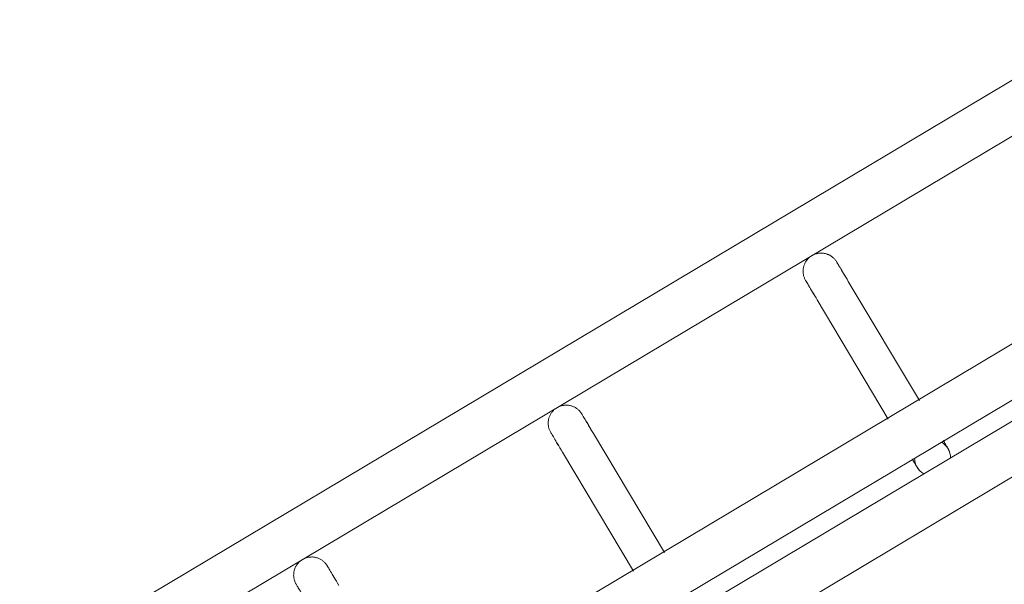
# Model space of a CAD drawing. Header units: metres. Extents: x 127444 to 127966, y 464485 to 464708.
# Tile 55 of 256: x 127918.2347 to 127918.3982, y 464646.6207 to 464646.7145. Entities that reach past the tile are written whole.
import ezdxf

# ---------------------------------------------------------------- set-up
doc = ezdxf.new("R2010")
doc.units = ezdxf.units.M
for name, color, linetype, lineweight in [('A-FLOR-HRAL', 11, 'Continuous', 9), ('B-WE-VH-VERHARDING_BETONSTRAATSTEEN-A-200', 8, 'Continuous', 9), ('S-BEAM', 12, 'Continuous', 9)]:
    doc.layers.add(name, color=color, linetype=linetype, lineweight=lineweight)

# ---------------------------------------------------------------- blocks, each defined once
blk = doc.blocks.new('34_22_B_BNP_Hekwerk_Integra_Schuinkort_laag - Integra_Schuin_1000-4860192--2_00_00')
at = {"layer": 'A-FLOR-HRAL'}
for p, q in [((276.71, 47.13), (-1956.09, 47.13)), ((-1956.09, 39.13), (276.71, 39.13)), ((276.98, 9.5), (-1956.09, 9.5)), ((-1956.09, 1.5), (276.98, 1.5)), ((276.98, -1.51), (-1956.09, -1.51)), ((-1956.09, -9.51), (276.98, -9.51))]:
    blk.add_line(p, q, dxfattribs=at)
at = {"layer": 'S-BEAM'}
for p, q in [((-1743.72, 32.34), (-1743.72, 9.33)), ((-1743.72, 32.34), (-1743.72, 9.33)), ((-1743.72, 32.34), (-1743.72, 9.33)), ((-1743.72, 32.34), (-1743.72, 9.33)), ((-1737.72, 9.32), (-1737.72, 32.34)), ((-1737.72, 9.32), (-1737.72, 32.34)), ((-1737.72, 9.32), (-1737.72, 32.34)), ((-1737.72, 9.32), (-1737.72, 32.34)), ((-1694.42, 32.34), (-1694.42, 9.32)), ((-1694.42, 32.34), (-1694.42, 9.32)), ((-1694.42, 32.34), (-1694.42, 9.32)), ((-1694.42, 32.34), (-1694.42, 9.32)), ((-1688.42, 9.32), (-1688.42, 32.34)), ((-1688.42, 9.32), (-1688.42, 32.34)), ((-1688.42, 9.32), (-1688.42, 32.34)), ((-1688.42, 9.32), (-1688.42, 32.34))]:
    blk.add_line(p, q, dxfattribs=at)
at = {"layer": 'S-BEAM', "flags": 128}
for points in [[(-1792.94, 36.13), (-1792.94, 36.25), (-1792.93, 36.36), (-1792.92, 36.48), (-1792.9, 36.6), (-1792.88, 36.72), (-1792.85, 36.84), (-1792.82, 36.95), (-1792.79, 37.07), (-1792.75, 37.18), (-1792.7, 37.29), (-1792.65, 37.4), (-1792.6, 37.51), (-1792.54, 37.62), (-1792.48, 37.72), (-1792.42, 37.82), (-1792.35, 37.92), (-1792.27, 38.01), (-1792.2, 38.1), (-1792.11, 38.19), (-1792.03, 38.28), (-1791.94, 38.36), (-1791.85, 38.44), (-1791.76, 38.51), (-1791.66, 38.58), (-1791.56, 38.65), (-1791.46, 38.71), (-1791.35, 38.77), (-1791.25, 38.83), (-1791.14, 38.88), (-1791.03, 38.92), (-1790.91, 38.96), (-1790.8, 39), (-1790.68, 39.03), (-1790.57, 39.06), (-1790.45, 39.08), (-1790.33, 39.1), (-1790.21, 39.11), (-1790.09, 39.12), (-1789.97, 39.12), (-1789.85, 39.12), (-1789.73, 39.12), (-1789.61, 39.11), (-1789.49, 39.09), (-1789.38, 39.07), (-1789.26, 39.05), (-1789.14, 39.02), (-1789.03, 38.98), (-1788.91, 38.94), (-1788.8, 38.9), (-1788.69, 38.85), (-1788.58, 38.8), (-1788.48, 38.74), (-1788.37, 38.68), (-1788.27, 38.62), (-1788.17, 38.55), (-1788.08, 38.48), (-1787.99, 38.4), (-1787.9, 38.32), (-1787.81, 38.24), (-1787.73, 38.15), (-1787.65, 38.06), (-1787.57, 37.97), (-1787.5, 37.87), (-1787.43, 37.77), (-1787.37, 37.67), (-1787.31, 37.57), (-1787.25, 37.46), (-1787.2, 37.35), (-1787.16, 37.24), (-1787.11, 37.13), (-1787.08, 37.02), (-1787.04, 36.9), (-1787.01, 36.78), (-1786.99, 36.67), (-1786.97, 36.55), (-1786.96, 36.43), (-1786.95, 36.31), (-1786.94, 36.19), (-1786.94, 36.13)], [(-1792.9, 36.6), (-1792.88, 36.72), (-1792.85, 36.84), (-1792.82, 36.95), (-1792.79, 37.07), (-1792.75, 37.18), (-1792.7, 37.29), (-1792.65, 37.4), (-1792.6, 37.51), (-1792.54, 37.62), (-1792.48, 37.72), (-1792.42, 37.82), (-1792.35, 37.92), (-1792.27, 38.01), (-1792.2, 38.1), (-1792.11, 38.19), (-1792.03, 38.28), (-1791.94, 38.36), (-1791.85, 38.44), (-1791.76, 38.51), (-1791.66, 38.58), (-1791.56, 38.65), (-1791.46, 38.71), (-1791.35, 38.77), (-1791.25, 38.83), (-1791.14, 38.88), (-1791.03, 38.92), (-1790.91, 38.96), (-1790.8, 39), (-1790.68, 39.03), (-1790.57, 39.06), (-1790.45, 39.08), (-1790.33, 39.1), (-1790.21, 39.11), (-1790.09, 39.12), (-1789.97, 39.12), (-1789.85, 39.12), (-1789.73, 39.12), (-1789.61, 39.11), (-1789.49, 39.09), (-1789.38, 39.07), (-1789.26, 39.05), (-1789.14, 39.02), (-1789.03, 38.98), (-1788.91, 38.94), (-1788.8, 38.9), (-1788.69, 38.85), (-1788.58, 38.8), (-1788.48, 38.74), (-1788.37, 38.68), (-1788.27, 38.62), (-1788.17, 38.55), (-1788.08, 38.48), (-1787.99, 38.4), (-1787.9, 38.32), (-1787.81, 38.24), (-1787.73, 38.15), (-1787.65, 38.06), (-1787.57, 37.97), (-1787.5, 37.87), (-1787.43, 37.77), (-1787.37, 37.67), (-1787.31, 37.57), (-1787.25, 37.46), (-1787.2, 37.35), (-1787.16, 37.24), (-1787.11, 37.13), (-1787.08, 37.02), (-1787.04, 36.9), (-1787.01, 36.78), (-1786.99, 36.67), (-1786.97, 36.55), (-1786.96, 36.43), (-1786.95, 36.31), (-1786.94, 36.19), (-1786.94, 36.13)], [(-1743.72, 36.13), (-1743.71, 36.25), (-1743.71, 36.36), (-1743.69, 36.48), (-1743.68, 36.6), (-1743.66, 36.72), (-1743.63, 36.84), (-1743.6, 36.95), (-1743.56, 37.07), (-1743.52, 37.18), (-1743.48, 37.29), (-1743.43, 37.4), (-1743.38, 37.51), (-1743.32, 37.62), (-1743.26, 37.72), (-1743.19, 37.82), (-1743.12, 37.92), (-1743.05, 38.01), (-1742.97, 38.1), (-1742.89, 38.19), (-1742.81, 38.28), (-1742.72, 38.36), (-1742.63, 38.44), (-1742.53, 38.51), (-1742.44, 38.58), (-1742.34, 38.65), (-1742.23, 38.71), (-1742.13, 38.77), (-1742.02, 38.83), (-1741.91, 38.88), (-1741.8, 38.92), (-1741.69, 38.96), (-1741.58, 39), (-1741.46, 39.03), (-1741.34, 39.06), (-1741.22, 39.08), (-1741.11, 39.1), (-1740.99, 39.11), (-1740.87, 39.12), (-1740.75, 39.12), (-1740.63, 39.12), (-1740.51, 39.12), (-1740.39, 39.11), (-1740.27, 39.09), (-1740.15, 39.07), (-1740.03, 39.05), (-1739.92, 39.02), (-1739.8, 38.98), (-1739.69, 38.94), (-1739.58, 38.9), (-1739.47, 38.85), (-1739.36, 38.8), (-1739.25, 38.74), (-1739.15, 38.68), (-1739.05, 38.62), (-1738.95, 38.55), (-1738.85, 38.48), (-1738.76, 38.4), (-1738.67, 38.32), (-1738.59, 38.24), (-1738.5, 38.15), (-1738.42, 38.06), (-1738.35, 37.97), (-1738.28, 37.87), (-1738.21, 37.77), (-1738.14, 37.67), (-1738.08, 37.57), (-1738.03, 37.46), (-1737.98, 37.35), (-1737.93, 37.24), (-1737.89, 37.13), (-1737.85, 37.02), (-1737.82, 36.9), (-1737.79, 36.78), (-1737.76, 36.67), (-1737.75, 36.55), (-1737.73, 36.43), (-1737.72, 36.31), (-1737.72, 36.19), (-1737.72, 36.13)], [(-1743.68, 36.6), (-1743.66, 36.72), (-1743.63, 36.84), (-1743.6, 36.95), (-1743.56, 37.07), (-1743.52, 37.18), (-1743.48, 37.29), (-1743.43, 37.4), (-1743.38, 37.51), (-1743.32, 37.62), (-1743.26, 37.72), (-1743.19, 37.82), (-1743.12, 37.92), (-1743.05, 38.01), (-1742.97, 38.1), (-1742.89, 38.19), (-1742.81, 38.28), (-1742.72, 38.36), (-1742.63, 38.44), (-1742.53, 38.51), (-1742.44, 38.58), (-1742.34, 38.65), (-1742.23, 38.71), (-1742.13, 38.77), (-1742.02, 38.83), (-1741.91, 38.88), (-1741.8, 38.92), (-1741.69, 38.96), (-1741.58, 39), (-1741.46, 39.03), (-1741.34, 39.06), (-1741.22, 39.08), (-1741.11, 39.1), (-1740.99, 39.11), (-1740.87, 39.12), (-1740.75, 39.12), (-1740.63, 39.12), (-1740.51, 39.12), (-1740.39, 39.11), (-1740.27, 39.09), (-1740.15, 39.07), (-1740.03, 39.05), (-1739.92, 39.02), (-1739.8, 38.98), (-1739.69, 38.94), (-1739.58, 38.9), (-1739.47, 38.85), (-1739.36, 38.8), (-1739.25, 38.74), (-1739.15, 38.68), (-1739.05, 38.62), (-1738.95, 38.55), (-1738.85, 38.48), (-1738.76, 38.4), (-1738.67, 38.32), (-1738.59, 38.24), (-1738.5, 38.15), (-1738.42, 38.06), (-1738.35, 37.97), (-1738.28, 37.87), (-1738.21, 37.77), (-1738.14, 37.67), (-1738.08, 37.57), (-1738.03, 37.46), (-1737.98, 37.35), (-1737.93, 37.24), (-1737.89, 37.13), (-1737.85, 37.02), (-1737.82, 36.9), (-1737.79, 36.78), (-1737.76, 36.67), (-1737.75, 36.55), (-1737.73, 36.43), (-1737.72, 36.31), (-1737.72, 36.19), (-1737.72, 36.13)], [(-1694.42, 36.13), (-1694.42, 36.25), (-1694.41, 36.36), (-1694.4, 36.48), (-1694.38, 36.6), (-1694.36, 36.72), (-1694.34, 36.84), (-1694.31, 36.95), (-1694.27, 37.07), (-1694.23, 37.18), (-1694.19, 37.29), (-1694.14, 37.4), (-1694.08, 37.51), (-1694.03, 37.62), (-1693.96, 37.72), (-1693.9, 37.82), (-1693.83, 37.92), (-1693.75, 38.01), (-1693.68, 38.1), (-1693.6, 38.19), (-1693.51, 38.28), (-1693.42, 38.36), (-1693.33, 38.44), (-1693.24, 38.51), (-1693.14, 38.58), (-1693.04, 38.65), (-1692.94, 38.71), (-1692.84, 38.77), (-1692.73, 38.83), (-1692.62, 38.88), (-1692.51, 38.92), (-1692.4, 38.96), (-1692.28, 39), (-1692.17, 39.03), (-1692.05, 39.06), (-1691.93, 39.08), (-1691.81, 39.1), (-1691.69, 39.11), (-1691.57, 39.12), (-1691.45, 39.12), (-1691.33, 39.12), (-1691.21, 39.12), (-1691.1, 39.11), (-1690.98, 39.09), (-1690.86, 39.07), (-1690.74, 39.05), (-1690.62, 39.02), (-1690.51, 38.98), (-1690.4, 38.94), (-1690.28, 38.9), (-1690.17, 38.85), (-1690.07, 38.8), (-1689.96, 38.74), (-1689.86, 38.68), (-1689.76, 38.62), (-1689.66, 38.55), (-1689.56, 38.48), (-1689.47, 38.4), (-1689.38, 38.32), (-1689.29, 38.24), (-1689.21, 38.15), (-1689.13, 38.06), (-1689.06, 37.97), (-1688.98, 37.87), (-1688.92, 37.77), (-1688.85, 37.67), (-1688.79, 37.57), (-1688.74, 37.46), (-1688.68, 37.35), (-1688.64, 37.24), (-1688.6, 37.13), (-1688.56, 37.02), (-1688.52, 36.9), (-1688.5, 36.78), (-1688.47, 36.67), (-1688.45, 36.55), (-1688.44, 36.43), (-1688.43, 36.31), (-1688.42, 36.19), (-1688.42, 36.13)], [(-1694.38, 36.6), (-1694.36, 36.72), (-1694.34, 36.84), (-1694.31, 36.95), (-1694.27, 37.07), (-1694.23, 37.18), (-1694.19, 37.29), (-1694.14, 37.4), (-1694.08, 37.51), (-1694.03, 37.62), (-1693.96, 37.72), (-1693.9, 37.82), (-1693.83, 37.92), (-1693.75, 38.01), (-1693.68, 38.1), (-1693.6, 38.19), (-1693.51, 38.28), (-1693.42, 38.36), (-1693.33, 38.44), (-1693.24, 38.51), (-1693.14, 38.58), (-1693.04, 38.65), (-1692.94, 38.71), (-1692.84, 38.77), (-1692.73, 38.83), (-1692.62, 38.88), (-1692.51, 38.92), (-1692.4, 38.96), (-1692.28, 39), (-1692.17, 39.03), (-1692.05, 39.06), (-1691.93, 39.08), (-1691.81, 39.1), (-1691.69, 39.11), (-1691.57, 39.12), (-1691.45, 39.12), (-1691.33, 39.12), (-1691.21, 39.12), (-1691.1, 39.11), (-1690.98, 39.09), (-1690.86, 39.07), (-1690.74, 39.05), (-1690.62, 39.02), (-1690.51, 38.98), (-1690.4, 38.94), (-1690.28, 38.9), (-1690.17, 38.85), (-1690.07, 38.8), (-1689.96, 38.74), (-1689.86, 38.68), (-1689.76, 38.62), (-1689.66, 38.55), (-1689.56, 38.48), (-1689.47, 38.4), (-1689.38, 38.32), (-1689.29, 38.24), (-1689.21, 38.15), (-1689.13, 38.06), (-1689.06, 37.97), (-1688.98, 37.87), (-1688.92, 37.77), (-1688.85, 37.67), (-1688.79, 37.57), (-1688.74, 37.46), (-1688.68, 37.35), (-1688.64, 37.24), (-1688.6, 37.13), (-1688.56, 37.02), (-1688.52, 36.9), (-1688.5, 36.78), (-1688.47, 36.67), (-1688.45, 36.55), (-1688.44, 36.43), (-1688.43, 36.31), (-1688.42, 36.19), (-1688.42, 36.13)], [(-1792.94, 36.13), (-1792.94, 36.11), (-1792.94, 36.07), (-1792.94, 36), (-1792.94, 35.91), (-1792.94, 35.79), (-1792.94, 35.64), (-1792.94, 35.46), (-1792.94, 35.26), (-1792.94, 35.04), (-1792.94, 34.78), (-1792.94, 34.51), (-1792.94, 34.2), (-1792.94, 33.88), (-1792.94, 33.53), (-1792.94, 33.16), (-1792.94, 32.76), (-1792.94, 32.34), (-1792.94, 32.34)], [(-1786.94, 32.34), (-1786.94, 32.75), (-1786.94, 33.15), (-1786.94, 33.52), (-1786.94, 33.87), (-1786.94, 34.2), (-1786.94, 34.5), (-1786.94, 34.78), (-1786.94, 35.03), (-1786.94, 35.26), (-1786.94, 35.46), (-1786.94, 35.64), (-1786.94, 35.78), (-1786.94, 35.91), (-1786.94, 36), (-1786.94, 36.07), (-1786.94, 36.11), (-1786.94, 36.13)], [(-1786.94, 36.13), (-1786.94, 36.11), (-1786.94, 36.07), (-1786.94, 36), (-1786.94, 35.91), (-1786.94, 35.79), (-1786.94, 35.64), (-1786.94, 35.46), (-1786.94, 35.26), (-1786.94, 35.04), (-1786.94, 34.78), (-1786.94, 34.51), (-1786.94, 34.2), (-1786.94, 33.88), (-1786.94, 33.53), (-1786.94, 33.16), (-1786.94, 32.76), (-1786.94, 32.34), (-1786.94, 32.34)], [(-1786.94, 33.52), (-1786.94, 33.87), (-1786.94, 34.2), (-1786.94, 34.5), (-1786.94, 34.78), (-1786.94, 35.03), (-1786.94, 35.26), (-1786.94, 35.46), (-1786.94, 35.64), (-1786.94, 35.78), (-1786.94, 35.91), (-1786.94, 36), (-1786.94, 36.07), (-1786.94, 36.11), (-1786.94, 36.13)], [(-1786.94, 36.13), (-1786.94, 36.11), (-1786.94, 36.07), (-1786.94, 36), (-1786.94, 35.91), (-1786.94, 35.79), (-1786.94, 35.64), (-1786.94, 35.46), (-1786.94, 35.26), (-1786.94, 35.04), (-1786.94, 34.78), (-1786.94, 34.51), (-1786.94, 34.2), (-1786.94, 33.88), (-1786.94, 33.53)], [(-1743.72, 32.34), (-1743.72, 32.75), (-1743.72, 33.15), (-1743.72, 33.52), (-1743.72, 33.87), (-1743.72, 34.2), (-1743.72, 34.5), (-1743.72, 34.78), (-1743.72, 35.03), (-1743.72, 35.26), (-1743.72, 35.46), (-1743.72, 35.64), (-1743.72, 35.78), (-1743.72, 35.91), (-1743.72, 36), (-1743.72, 36.07), (-1743.72, 36.11), (-1743.72, 36.13)], [(-1743.72, 36.13), (-1743.72, 36.11), (-1743.72, 36.07), (-1743.72, 36), (-1743.72, 35.91), (-1743.72, 35.79), (-1743.72, 35.64), (-1743.72, 35.46), (-1743.72, 35.26), (-1743.72, 35.04), (-1743.72, 34.78), (-1743.72, 34.51), (-1743.72, 34.2), (-1743.72, 33.88), (-1743.72, 33.53), (-1743.72, 33.16), (-1743.72, 32.76), (-1743.72, 32.34), (-1743.72, 32.34)], [(-1737.72, 32.34), (-1737.72, 32.75), (-1737.72, 33.15), (-1737.72, 33.52), (-1737.72, 33.87), (-1737.72, 34.2), (-1737.72, 34.5), (-1737.72, 34.78), (-1737.72, 35.03), (-1737.72, 35.26), (-1737.72, 35.46), (-1737.72, 35.64), (-1737.72, 35.78), (-1737.72, 35.91), (-1737.72, 36), (-1737.72, 36.07), (-1737.72, 36.11), (-1737.72, 36.13)], [(-1737.72, 36.13), (-1737.72, 36.11), (-1737.72, 36.07), (-1737.72, 36), (-1737.72, 35.91), (-1737.72, 35.79), (-1737.72, 35.64), (-1737.72, 35.46), (-1737.72, 35.26), (-1737.72, 35.04), (-1737.72, 34.78), (-1737.72, 34.51), (-1737.72, 34.2), (-1737.72, 33.88), (-1737.72, 33.53), (-1737.72, 33.16), (-1737.72, 32.76), (-1737.72, 32.34), (-1737.72, 32.34)], [(-1737.72, 33.52), (-1737.72, 33.87), (-1737.72, 34.2), (-1737.72, 34.5), (-1737.72, 34.78), (-1737.72, 35.03), (-1737.72, 35.26), (-1737.72, 35.46), (-1737.72, 35.64), (-1737.72, 35.78), (-1737.72, 35.91), (-1737.72, 36), (-1737.72, 36.07), (-1737.72, 36.11), (-1737.72, 36.13)], [(-1737.72, 36.13), (-1737.72, 36.11), (-1737.72, 36.07), (-1737.72, 36), (-1737.72, 35.91), (-1737.72, 35.79), (-1737.72, 35.64), (-1737.72, 35.46), (-1737.72, 35.26), (-1737.72, 35.04), (-1737.72, 34.78), (-1737.72, 34.51), (-1737.72, 34.2), (-1737.72, 33.88), (-1737.72, 33.53)], [(-1694.42, 32.34), (-1694.42, 32.75), (-1694.42, 33.15), (-1694.42, 33.52), (-1694.42, 33.87), (-1694.42, 34.2), (-1694.42, 34.5), (-1694.42, 34.78), (-1694.42, 35.03), (-1694.42, 35.26), (-1694.42, 35.46), (-1694.42, 35.64), (-1694.42, 35.78), (-1694.42, 35.91), (-1694.42, 36), (-1694.42, 36.07), (-1694.42, 36.11), (-1694.42, 36.13)], [(-1694.42, 36.13), (-1694.42, 36.11), (-1694.42, 36.07), (-1694.42, 36), (-1694.42, 35.91), (-1694.42, 35.79), (-1694.42, 35.64), (-1694.42, 35.46), (-1694.42, 35.26), (-1694.42, 35.04), (-1694.42, 34.78), (-1694.42, 34.51), (-1694.42, 34.2), (-1694.42, 33.88), (-1694.42, 33.53), (-1694.42, 33.16), (-1694.42, 32.76), (-1694.42, 32.34), (-1694.42, 32.34)], [(-1688.42, 32.34), (-1688.42, 32.75), (-1688.42, 33.15), (-1688.42, 33.52), (-1688.42, 33.87), (-1688.42, 34.2), (-1688.42, 34.5), (-1688.42, 34.78), (-1688.42, 35.03), (-1688.42, 35.26), (-1688.42, 35.46), (-1688.42, 35.64), (-1688.42, 35.78), (-1688.42, 35.91), (-1688.42, 36), (-1688.42, 36.07), (-1688.42, 36.11), (-1688.42, 36.13)], [(-1688.42, 36.13), (-1688.42, 36.11), (-1688.42, 36.07), (-1688.42, 36), (-1688.42, 35.91), (-1688.42, 35.79), (-1688.42, 35.64), (-1688.42, 35.46), (-1688.42, 35.26), (-1688.42, 35.04), (-1688.42, 34.78), (-1688.42, 34.51), (-1688.42, 34.2), (-1688.42, 33.88), (-1688.42, 33.53), (-1688.42, 33.16), (-1688.42, 32.76), (-1688.42, 32.34), (-1688.42, 32.34)], [(-1688.42, 33.52), (-1688.42, 33.87), (-1688.42, 34.2), (-1688.42, 34.5), (-1688.42, 34.78), (-1688.42, 35.03), (-1688.42, 35.26), (-1688.42, 35.46), (-1688.42, 35.64), (-1688.42, 35.78), (-1688.42, 35.91), (-1688.42, 36), (-1688.42, 36.07), (-1688.42, 36.11), (-1688.42, 36.13)], [(-1688.42, 36.13), (-1688.42, 36.11), (-1688.42, 36.07), (-1688.42, 36), (-1688.42, 35.91), (-1688.42, 35.79), (-1688.42, 35.64), (-1688.42, 35.46), (-1688.42, 35.26), (-1688.42, 35.04), (-1688.42, 34.78), (-1688.42, 34.51), (-1688.42, 34.2), (-1688.42, 33.88), (-1688.42, 33.53)], [(-1743.72, 32.34), (-1743.72, 32.75), (-1743.72, 33.15), (-1743.72, 33.52), (-1743.72, 33.87), (-1743.72, 34.2)], [(-1743.72, 34.2), (-1743.72, 33.88), (-1743.72, 33.53), (-1743.72, 33.16), (-1743.72, 32.76), (-1743.72, 32.34), (-1743.72, 32.34)], [(-1694.42, 32.34), (-1694.42, 32.75), (-1694.42, 33.15), (-1694.42, 33.52), (-1694.42, 33.87), (-1694.42, 34.2)], [(-1694.42, 34.2), (-1694.42, 33.88), (-1694.42, 33.53), (-1694.42, 33.16), (-1694.42, 32.76), (-1694.42, 32.34), (-1694.42, 32.34)], [(-1694.42, 1.58), (-1694.42, 1.38), (-1694.42, 1.19), (-1694.42, 1.02), (-1694.42, 0.86), (-1694.42, 0.71), (-1694.42, 0.58), (-1694.42, 0.46), (-1694.42, 0.35), (-1694.42, 0.26), (-1694.42, 0.18), (-1694.42, 0.12), (-1694.42, 0.07), (-1694.42, 0.03), (-1694.42, 0.01), (-1694.42, 0)], [(-1694.42, 1.58), (-1694.42, 1.38), (-1694.42, 1.19), (-1694.42, 1.02), (-1694.42, 0.86), (-1694.42, 0.71), (-1694.42, 0.58), (-1694.42, 0.46), (-1694.42, 0.35), (-1694.42, 0.26), (-1694.42, 0.18), (-1694.42, 0.12), (-1694.42, 0.07), (-1694.42, 0.03), (-1694.42, 0.01), (-1694.42, 0)], [(-1694.42, 0), (-1694.42, 0.01), (-1694.42, 0.03), (-1694.42, 0.06), (-1694.42, 0.11), (-1694.42, 0.18), (-1694.42, 0.26), (-1694.42, 0.35), (-1694.42, 0.46), (-1694.42, 0.58), (-1694.42, 0.71), (-1694.42, 0.86), (-1694.42, 1.02), (-1694.42, 1.19), (-1694.42, 1.37), (-1694.42, 1.57)], [(-1694.42, 0), (-1694.42, 0.01), (-1694.42, 0.03), (-1694.42, 0.06), (-1694.42, 0.11), (-1694.42, 0.18), (-1694.42, 0.26), (-1694.42, 0.35), (-1694.42, 0.46), (-1694.42, 0.58), (-1694.42, 0.71), (-1694.42, 0.86), (-1694.42, 1.02), (-1694.42, 1.19), (-1694.42, 1.37), (-1694.42, 1.57)], [(-1694.37, -0.54), (-1694.39, -0.42), (-1694.41, -0.3), (-1694.42, -0.18), (-1694.42, -0.06), (-1694.42, 0)], [(-1694.37, -0.54), (-1694.39, -0.42), (-1694.41, -0.3), (-1694.42, -0.18), (-1694.42, -0.06), (-1694.42, 0)], [(-1688.42, 0), (-1688.42, -0.12), (-1688.43, -0.24), (-1688.44, -0.36), (-1688.46, -0.48), (-1688.48, -0.6)], [(-1688.42, 0), (-1688.42, -0.12), (-1688.43, -0.24), (-1688.44, -0.36), (-1688.46, -0.48), (-1688.48, -0.6)], [(-1688.42, 1.58), (-1688.42, 1.38), (-1688.42, 1.19), (-1688.42, 1.02), (-1688.42, 0.86), (-1688.42, 0.71), (-1688.42, 0.58), (-1688.42, 0.46), (-1688.42, 0.35), (-1688.42, 0.26), (-1688.42, 0.18), (-1688.42, 0.12), (-1688.42, 0.07), (-1688.42, 0.03), (-1688.42, 0.01), (-1688.42, 0)], [(-1688.42, 1.58), (-1688.42, 1.38), (-1688.42, 1.19), (-1688.42, 1.02), (-1688.42, 0.86), (-1688.42, 0.71), (-1688.42, 0.58), (-1688.42, 0.46), (-1688.42, 0.35), (-1688.42, 0.26), (-1688.42, 0.18), (-1688.42, 0.12), (-1688.42, 0.07), (-1688.42, 0.03), (-1688.42, 0.01), (-1688.42, 0)], [(-1688.42, 0), (-1688.42, 0.01), (-1688.42, 0.03), (-1688.42, 0.06), (-1688.42, 0.11), (-1688.42, 0.18), (-1688.42, 0.26), (-1688.42, 0.35), (-1688.42, 0.46), (-1688.42, 0.58), (-1688.42, 0.71), (-1688.42, 0.86), (-1688.42, 1.02), (-1688.42, 1.19), (-1688.42, 1.37), (-1688.42, 1.57)], [(-1688.42, 0), (-1688.42, 0.01), (-1688.42, 0.03), (-1688.42, 0.06), (-1688.42, 0.11), (-1688.42, 0.18), (-1688.42, 0.26), (-1688.42, 0.35), (-1688.42, 0.46), (-1688.42, 0.58), (-1688.42, 0.71), (-1688.42, 0.86), (-1688.42, 1.02), (-1688.42, 1.19), (-1688.42, 1.37), (-1688.42, 1.57)], [(-1693.99, -1.55), (-1694.05, -1.44), (-1694.11, -1.34), (-1694.16, -1.23)], [(-1693.99, -1.55), (-1694.05, -1.44), (-1694.11, -1.34), (-1694.16, -1.23)]]:
    blk.add_lwpolyline(points, dxfattribs=at)
at = {"layer": 'S-BEAM'}
for start, end in [(150, 180), (165, 180), (180, 210), (180, 195), (0, 30), (330, 0), (0, 15), (345, 0)]:
    blk.add_arc((-1691.42, 0), 3, start, end, dxfattribs=at)

msp = doc.modelspace()

# ---------------------------------------------------------------- hatches: boundary and pattern name
at = {"layer": 'B-WE-VH-VERHARDING_BETONSTRAATSTEEN-A-200'}
h = msp.add_hatch(dxfattribs=at)
h.set_pattern_fill('AVH-BSS_KEIFORMAAT_ELLEBOOG-SO', color=256, angle=1, pattern_type=2)
h.set_pattern_definition([(31.81611, (127908.58607, 464613.06392), (0.03386772, 0.14457862), [0.315, -0.105]), (301.81611, (127908.47536, 464613.24236), (0.03386772, 0.14457862), [0.315, -0.105])])
h.paths.add_polyline_path([(127940.57923, 464651.66311), (127937.65926, 464649.92134), (127938.01786, 464649.32017), (127940.93783, 464651.06194)], flags=16)
h.paths.add_polyline_path([(127944.2228, 464653.02142), (127943.8642, 464653.62259), (127940.94423, 464651.88083), (127941.30283, 464651.27966)], flags=16)
edge = h.paths.add_edge_path(flags=16)
edge.add_arc((127917.88105, 464700.47107), 0.4, 30.8149, 210.8149)
edge.add_line((127917.53752, 464700.26616), (127921.37951, 464693.82496))
edge.add_arc((127921.72304, 464694.02987), 0.4, 210.8149, 390.8149)
edge.add_line((127922.06657, 464694.23477), (127918.22458, 464700.67597))
edge = h.paths.add_edge_path()
edge.add_line((127929.24995, 464697.53579), (127928.80329, 464697.26935))
edge.add_line((127928.80329, 464697.26935), (127928.62665, 464697.56548))
edge.add_line((127928.62665, 464697.56548), (127924.41416, 464695.05272))
edge.add_line((127924.41416, 464695.05272), (127919.91876, 464702.589))
edge.add_arc((127922.49521, 464704.12585), 3, 146.6578, 210.81611, ccw=False)
edge.add_line((127919.989, 464705.77476), (127913.63025, 464701.98178))
edge.add_arc((127913.33915, 464701.57526), 0.5, 30.8162, 54.3942, ccw=False)
edge.add_line((127913.76856, 464701.8314), (127919.60859, 464692.04091))
edge.add_arc((127919.17411, 464691.7839), 0.50481, -52.9525, 30.6058, ccw=False)
edge.add_line((127919.47824, 464691.381), (127915.65218, 464689.09885))
edge.add_line((127915.65218, 464689.09885), (127916.2004, 464688.17979))
edge.add_line((127916.2004, 464688.17979), (127915.59923, 464687.82119))
edge.add_line((127915.59923, 464687.82119), (127915.05101, 464688.74026))
edge.add_line((127915.05101, 464688.74026), (127913.20424, 464687.63872))
edge.add_line((127913.20424, 464687.63872), (127914.89256, 464684.76207))
edge.add_line((127914.89256, 464684.76207), (127915.59184, 464684.79392))
edge.add_line((127915.59184, 464684.79392), (127915.63332, 464683.88302))
edge.add_line((127915.63332, 464683.88302), (127917.341, 464684.90122))
edge.add_line((127917.341, 464684.90122), (127916.77749, 464685.84591))
edge.add_line((127916.77749, 464685.84591), (127917.37866, 464686.20451))
edge.add_line((127917.37866, 464686.20451), (127918.50568, 464684.31512))
edge.add_line((127918.50568, 464684.31512), (127917.90451, 464683.95652))
edge.add_line((127917.90451, 464683.95652), (127919.08277, 464681.98124))
edge.add_line((127919.08277, 464681.98124), (127919.68394, 464682.33984))
edge.add_line((127919.68394, 464682.33984), (127921.4257, 464679.41987))
edge.add_line((127921.4257, 464679.41987), (127920.82453, 464679.06127))
edge.add_line((127920.82453, 464679.06127), (127922.00279, 464677.08599))
edge.add_line((127922.00279, 464677.08599), (127922.60396, 464677.44459))
edge.add_line((127922.60396, 464677.44459), (127923.73098, 464675.5552))
edge.add_line((127923.73098, 464675.5552), (127923.12981, 464675.1966))
edge.add_line((127923.12981, 464675.1966), (127924.61544, 464672.70603))
edge.add_line((127924.61544, 464672.70603), (127925.21661, 464673.06463))
edge.add_line((127925.21661, 464673.06463), (127926.34363, 464671.17523))
edge.add_line((127926.34363, 464671.17523), (127927.82926, 464668.68467))
edge.add_line((127927.82926, 464668.68467), (127928.95628, 464666.79527))
edge.add_line((127928.95628, 464666.79527), (127930.44191, 464664.30471))
edge.add_line((127930.44191, 464664.30471), (127931.56893, 464662.41531))
edge.add_line((127931.56893, 464662.41531), (127930.96776, 464662.05671))
edge.add_line((127930.96776, 464662.05671), (127932.45339, 464659.56615))
edge.add_line((127932.45339, 464659.56615), (127933.05456, 464659.92475))
edge.add_line((127933.05456, 464659.92475), (127934.18159, 464658.03535))
edge.add_line((127934.18159, 464658.03535), (127933.58041, 464657.67675))
edge.add_line((127933.58041, 464657.67675), (127933.90059, 464657.13999))
edge.add_line((127933.90059, 464657.13999), (127935.47222, 464658.07747))
edge.add_line((127935.47222, 464658.07747), (127936.59925, 464656.18808))
edge.add_line((127936.59925, 464656.18808), (127934.70986, 464655.06105))
edge.add_line((127934.70986, 464655.06105), (127933.96704, 464656.30634))
edge.add_line((127933.96704, 464656.30634), (127931.26177, 464654.69264))
edge.add_line((127931.26177, 464654.69264), (127931.62037, 464654.09147))
edge.add_line((127931.62037, 464654.09147), (127931.0192, 464653.73287))
edge.add_line((127931.0192, 464653.73287), (127930.66068, 464654.33409))
edge.add_line((127930.66068, 464654.33409), (127926.95213, 464652.12194))
edge.add_line((127926.95213, 464652.12194), (127930.18506, 464645.46298))
edge.add_line((127930.18506, 464645.46298), (127936.19927, 464649.05046))
edge.add_line((127936.19927, 464649.05046), (127936.55787, 464648.44929))
edge.add_line((127936.55787, 464648.44929), (127921.0133, 464639.17694))
edge.add_line((127921.0133, 464639.17694), (127920.84681, 464639.45605))
edge.add_line((127920.84681, 464639.45605), (127918.35625, 464637.97043))
edge.add_line((127918.35625, 464637.97043), (127918.90695, 464637.0472))
edge.add_line((127918.90695, 464637.0472), (127917.01756, 464635.92018))
edge.add_line((127917.01756, 464635.92018), (127916.46685, 464636.8434))
edge.add_line((127916.46685, 464636.8434), (127913.97628, 464635.35778))
edge.add_line((127913.97628, 464635.35778), (127914.14278, 464635.07866))
edge.add_line((127914.14278, 464635.07866), (127912.25338, 464633.95164))
edge.add_line((127912.25338, 464633.95164), (127915.11458, 464629.155))
edge.add_line((127915.11458, 464629.155), (127902.72187, 464621.76273))
edge.add_line((127902.72187, 464621.76273), (127903.5901, 464620.30719))
edge.add_line((127903.5901, 464620.30719), (127904.08821, 464620.60432))
edge.add_line((127904.08821, 464620.60432), (127904.44681, 464620.00315))
edge.add_line((127904.44681, 464620.00315), (127903.9487, 464619.70602))
edge.add_line((127903.9487, 464619.70602), (127905.69046, 464616.78605))
edge.add_line((127905.69046, 464616.78605), (127906.18858, 464617.08317))
edge.add_line((127906.18858, 464617.08317), (127906.54718, 464616.482))
edge.add_line((127906.54718, 464616.482), (127906.04906, 464616.18488))
edge.add_line((127906.04906, 464616.18488), (127907.79083, 464613.2649))
edge.add_line((127907.79083, 464613.2649), (127908.28894, 464613.56203))
edge.add_line((127908.28894, 464613.56203), (127908.58607, 464613.06392))
edge.add_line((127908.58607, 464613.06392), (127911.67781, 464614.90814))
edge.add_line((127911.67781, 464614.90814), (127911.38068, 464615.40625))
edge.add_line((127911.38068, 464615.40625), (127922.07294, 464621.78419))
edge.add_line((127922.07294, 464621.78419), (127922.37006, 464621.28608))
edge.add_line((127922.37006, 464621.28608), (127924.86063, 464622.7717))
edge.add_line((127924.86063, 464622.7717), (127924.5635, 464623.26982))
edge.add_line((127924.5635, 464623.26982), (127926.4529, 464624.39684))
edge.add_line((127926.4529, 464624.39684), (127926.75002, 464623.89873))
edge.add_line((127926.75002, 464623.89873), (127929.24059, 464625.38436))
edge.add_line((127929.24059, 464625.38436), (127928.94347, 464625.88247))
edge.add_line((127928.94347, 464625.88247), (127930.83286, 464627.00949))
edge.add_line((127930.83286, 464627.00949), (127931.12999, 464626.51138))
edge.add_line((127931.12999, 464626.51138), (127933.62055, 464627.99701))
edge.add_line((127933.62055, 464627.99701), (127933.32343, 464628.49512))
edge.add_line((127933.32343, 464628.49512), (127935.21282, 464629.62214))
edge.add_line((127935.21282, 464629.62214), (127935.50995, 464629.12403))
edge.add_line((127935.50995, 464629.12403), (127938.00051, 464630.60966))
edge.add_line((127938.00051, 464630.60966), (127937.96978, 464630.66119))
edge.add_line((127937.96978, 464630.66119), (127938.61389, 464631.0454))
edge.add_line((127938.61389, 464631.0454), (127938.3475, 464631.49198))
edge.add_line((127938.3475, 464631.49198), (127938.94867, 464631.85058))
edge.add_line((127938.94867, 464631.85058), (127939.21506, 464631.404))
edge.add_line((127939.21506, 464631.404), (127942.99385, 464633.65805))
edge.add_line((127942.99385, 464633.65805), (127942.72746, 464634.10463))
edge.add_line((127942.72746, 464634.10463), (127943.32863, 464634.46323))
edge.add_line((127943.32863, 464634.46323), (127943.59502, 464634.01665))
edge.add_line((127943.59502, 464634.01665), (127947.37381, 464636.2707))
edge.add_line((127947.37381, 464636.2707), (127947.10742, 464636.71728))
edge.add_line((127947.10742, 464636.71728), (127947.70859, 464637.07588))
edge.add_line((127947.70859, 464637.07588), (127947.97498, 464636.6293))
edge.add_line((127947.97498, 464636.6293), (127951.75377, 464638.88335))
edge.add_line((127951.75377, 464638.88335), (127951.48738, 464639.32993))
edge.add_line((127951.48738, 464639.32993), (127952.08855, 464639.68853))
edge.add_line((127952.08855, 464639.68853), (127952.35494, 464639.24195))
edge.add_line((127952.35494, 464639.24195), (127956.13373, 464641.496))
edge.add_line((127956.13373, 464641.496), (127955.86734, 464641.94258))
edge.add_line((127955.86734, 464641.94258), (127956.46851, 464642.30118))
edge.add_line((127956.46851, 464642.30118), (127956.7349, 464641.8546))
edge.add_line((127956.7349, 464641.8546), (127960.51369, 464644.10865))
edge.add_line((127960.51369, 464644.10865), (127960.2473, 464644.55523))
edge.add_line((127960.2473, 464644.55523), (127960.69389, 464644.82162))
edge.add_line((127960.69389, 464644.82162), (127959.27999, 464647.19196))
edge.add_line((127959.27999, 464647.19196), (127958.8334, 464646.92557))
edge.add_line((127958.8334, 464646.92557), (127958.47477, 464647.52678))
edge.add_line((127958.47477, 464647.52678), (127958.92142, 464647.79309))
edge.add_line((127958.92142, 464647.79309), (127958.87527, 464647.87041))
edge.add_line((127958.87527, 464647.87041), (127958.83663, 464647.84737))
edge.add_line((127958.83663, 464647.84737), (127958.29873, 464648.74912))
edge.add_line((127958.29873, 464648.74912), (127958.3374, 464648.77219))
edge.add_line((127958.3374, 464648.77219), (127958.29125, 464648.84946))
edge.add_line((127958.29125, 464648.84946), (127957.84469, 464648.58308))
edge.add_line((127957.84469, 464648.58308), (127957.48609, 464649.18425))
edge.add_line((127957.48609, 464649.18425), (127957.93268, 464649.45064))
edge.add_line((127957.93268, 464649.45064), (127955.52494, 464653.48708))
edge.add_line((127955.52494, 464653.48708), (127955.07836, 464653.22069))
edge.add_line((127955.07836, 464653.22069), (127954.71976, 464653.82186))
edge.add_line((127954.71976, 464653.82186), (127955.16635, 464654.08825))
edge.add_line((127955.16635, 464654.08825), (127952.76374, 464658.1161))
edge.add_line((127952.76374, 464658.1161), (127952.31714, 464657.8497))
edge.add_line((127952.31714, 464657.8497), (127951.95854, 464658.45088))
edge.add_line((127951.95854, 464658.45088), (127952.40514, 464658.71727))
edge.add_line((127952.40514, 464658.71727), (127950.1511, 464662.49607))
edge.add_line((127950.1511, 464662.49607), (127949.70449, 464662.22967))
edge.add_line((127949.70449, 464662.22967), (127949.34589, 464662.83084))
edge.add_line((127949.34589, 464662.83084), (127949.79248, 464663.09722))
edge.add_line((127949.79248, 464663.09722), (127947.53848, 464666.87604))
edge.add_line((127947.53848, 464666.87604), (127947.09184, 464666.60963))
edge.add_line((127947.09184, 464666.60963), (127946.73324, 464667.2108))
edge.add_line((127946.73324, 464667.2108), (127947.17983, 464667.47719))
edge.add_line((127947.17983, 464667.47719), (127944.92584, 464671.25601))
edge.add_line((127944.92584, 464671.25601), (127944.47919, 464670.98959))
edge.add_line((127944.47919, 464670.98959), (127944.12059, 464671.59076))
edge.add_line((127944.12059, 464671.59076), (127944.56722, 464671.85717))
edge.add_line((127944.56722, 464671.85717), (127942.31317, 464675.63596))
edge.add_line((127942.31317, 464675.63596), (127941.86654, 464675.36955))
edge.add_line((127941.86654, 464675.36955), (127941.50794, 464675.97072))
edge.add_line((127941.50794, 464675.97072), (127941.9546, 464676.23715))
edge.add_line((127941.9546, 464676.23715), (127939.7005, 464680.01591))
edge.add_line((127939.7005, 464680.01591), (127939.25413, 464679.74965))
edge.add_line((127939.25413, 464679.74965), (127938.89514, 464680.35059))
edge.add_line((127938.89514, 464680.35059), (127939.34202, 464680.61716))
edge.add_line((127939.34202, 464680.61716), (127937.08788, 464684.39589))
edge.add_line((127937.08788, 464684.39589), (127936.64124, 464684.12947))
edge.add_line((127936.64124, 464684.12947), (127936.28264, 464684.73064))
edge.add_line((127936.28264, 464684.73064), (127936.7293, 464684.99708))
edge.add_line((127936.7293, 464684.99708), (127934.47522, 464688.77585))
edge.add_line((127934.47522, 464688.77585), (127934.02859, 464688.50943))
edge.add_line((127934.02859, 464688.50943), (127933.66999, 464689.1106))
edge.add_line((127933.66999, 464689.1106), (127934.11664, 464689.37703))
edge.add_line((127934.11664, 464689.37703), (127931.8626, 464693.15582))
edge.add_line((127931.8626, 464693.15582), (127931.41594, 464692.88939))
edge.add_line((127931.41594, 464692.88939), (127931.05734, 464693.49056))
edge.add_line((127931.05734, 464693.49056), (127931.504, 464693.75699))
edge.add_line((127931.504, 464693.75699), (127929.24995, 464697.53579))
h.paths.add_polyline_path([(127958.14957, 464648.76494), (127958.25263, 464648.82642), (127958.88274, 464647.77007), (127958.77968, 464647.7086)], flags=17)
h = msp.add_hatch(dxfattribs=at)
h.set_pattern_fill('AVH-BSS_KEIFORMAAT_ELLEBOOG-SO', color=256, angle=1, pattern_type=2)
h.set_pattern_definition([(1, (2e-09, 52.72539), (0.103151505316, 0.106816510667), [0.315, -0.105]), (271, (-0.00367, 52.93536), (0.103151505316, 0.106816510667), [0.315, -0.105])])
h.paths.add_polyline_path([(127936.64375, 464648.50051), (127936.28515, 464649.10169), (127925.97936, 464642.95427), (127922.55986, 464648.68687), (127922.86045, 464648.86617), (127922.50185, 464649.46734), (127917.3531, 464646.39611), (127917.30336, 464647.21519), (127916.60409, 464647.18334), (127916.70418, 464644.98562), (127917.40346, 464645.01746), (127917.37714, 464645.59537), (127918.05108, 464645.99738), (127921.47058, 464640.26478), (127920.6547, 464639.77811), (127921.0133, 464639.17694)], flags=17)
h.paths.add_polyline_path([(127906.47784, 464630.50653), (127906.11925, 464631.1077), (127904.22985, 464629.98067), (127904.58845, 464629.3795)], flags=16)
h.paths.add_polyline_path([(127914.14278, 464635.07866), (127913.78418, 464635.67983), (127911.89478, 464634.55281), (127912.25338, 464633.95164)], flags=17)
h.paths.add_polyline_path([(127936.64375, 464648.50051), (127936.28515, 464649.10169), (127925.97936, 464642.95427), (127922.55986, 464648.68687), (127922.86045, 464648.86617), (127922.50185, 464649.46734), (127917.3531, 464646.39611), (127917.30336, 464647.21519), (127916.60409, 464647.18334), (127916.70418, 464644.98562), (127917.40346, 464645.01746), (127917.37714, 464645.59537), (127918.05108, 464645.99738), (127921.47058, 464640.26478), (127920.6547, 464639.77811), (127921.0133, 464639.17694)], flags=17)
edge = h.paths.add_edge_path(flags=16)
edge.add_arc((127906.61302, 464696.42456), 0.40001, 2.991, 182.2395)
edge.add_line((127906.21332, 464696.40893), (127906.72019, 464685.30208))
edge.add_arc((127907.11886, 464685.34036), 0.4005, 185.4842, 359.7384)
edge.add_line((127907.51936, 464685.33853), (127907.01249, 464696.44544))
edge = h.paths.add_edge_path()
edge.add_line((127915.6825, 464667.41804), (127916.38177, 464667.44989))
edge.add_line((127916.38177, 464667.44989), (127916.21855, 464671.03351))
edge.add_line((127916.21855, 464671.03351), (127915.51928, 464671.00166))
edge.add_line((127915.51928, 464671.00166), (127915.41918, 464673.19938))
edge.add_line((127915.41918, 464673.19938), (127916.11846, 464673.23123))
edge.add_line((127916.11846, 464673.23123), (127915.98254, 464676.21547))
edge.add_line((127915.98254, 464676.21547), (127915.28327, 464676.18363))
edge.add_line((127915.28327, 464676.18363), (127915.12857, 464679.58011))
edge.add_line((127915.12857, 464679.58011), (127915.82785, 464679.61195))
edge.add_line((127915.82785, 464679.61195), (127915.69193, 464682.5962))
edge.add_line((127915.69193, 464682.5962), (127914.99266, 464682.56435))
edge.add_line((127914.99266, 464682.56435), (127914.89029, 464684.81202))
edge.add_line((127914.89029, 464684.81202), (127913.20424, 464687.63872))
edge.add_line((127913.20424, 464687.63872), (127910.65997, 464686.12114))
edge.add_arc((127910.40161, 464686.54922), 0.50001, 182.6082, 301.1127, ccw=False)
edge.add_line((127909.90212, 464686.52647), (127909.31543, 464699.40799))
edge.add_line((127909.31543, 464699.40799), (127903.79014, 464696.11216))
edge.add_line((127903.79014, 464696.11216), (127904.50289, 464680.46465))
edge.add_line((127904.50289, 464680.46465), (127899.60241, 464680.24141))
edge.add_line((127899.60241, 464680.24141), (127899.92236, 464673.19029))
edge.add_line((127899.92236, 464673.19029), (127899.34297, 464673.1639))
edge.add_line((127899.34297, 464673.1639), (127899.50737, 464669.58033))
edge.add_line((127899.50737, 464669.58033), (127900.08677, 464669.60672))
edge.add_line((127900.08677, 464669.60672), (127900.18686, 464667.409))
edge.add_line((127900.18686, 464667.409), (127899.60746, 464667.38261))
edge.add_line((127899.60746, 464667.38261), (127899.77068, 464663.79899))
edge.add_line((127899.77068, 464663.79899), (127900.35008, 464663.82538))
edge.add_line((127900.35008, 464663.82538), (127900.45017, 464661.62766))
edge.add_line((127900.45017, 464661.62766), (127899.87077, 464661.60127))
edge.add_line((127899.87077, 464661.60127), (127900.03861, 464658.01786))
edge.add_line((127900.03861, 464658.01786), (127900.61801, 464658.04425))
edge.add_line((127900.61801, 464658.04425), (127900.71348, 464655.84631))
edge.add_line((127900.71348, 464655.84631), (127900.13408, 464655.81992))
edge.add_line((127900.13408, 464655.81992), (127900.2973, 464652.2363))
edge.add_line((127900.2973, 464652.2363), (127900.8767, 464652.26269))
edge.add_line((127900.8767, 464652.26269), (127900.9768, 464650.06497))
edge.add_line((127900.9768, 464650.06497), (127900.3974, 464650.03858))
edge.add_line((127900.3974, 464650.03858), (127900.56061, 464646.45496))
edge.add_line((127900.56061, 464646.45496), (127901.14001, 464646.48135))
edge.add_line((127901.14001, 464646.48135), (127901.76673, 464632.72094))
edge.add_line((127901.76673, 464632.72094), (127901.18733, 464632.69455))
edge.add_line((127901.18733, 464632.69455), (127901.35055, 464629.11093))
edge.add_line((127901.35055, 464629.11093), (127901.92995, 464629.13732))
edge.add_line((127901.92995, 464629.13732), (127902.03004, 464626.9396))
edge.add_line((127902.03004, 464626.9396), (127901.45064, 464626.91321))
edge.add_line((127901.45064, 464626.91321), (127901.58097, 464624.05164))
edge.add_line((127901.58097, 464624.05164), (127902.16037, 464624.07803))
edge.add_line((127902.16037, 464624.07803), (127902.19222, 464623.37876))
edge.add_line((127902.19222, 464623.37876), (127901.7694, 464623.3595))
edge.add_line((127901.7694, 464623.3595), (127902.72187, 464621.76273))
edge.add_line((127902.72187, 464621.76273), (127915.11458, 464629.155))
edge.add_line((127915.11458, 464629.155), (127912.25338, 464633.95164))
edge.add_line((127912.25338, 464633.95164), (127914.14278, 464635.07866))
edge.add_line((127914.14278, 464635.07866), (127913.97628, 464635.35778))
edge.add_line((127913.97628, 464635.35778), (127916.46685, 464636.8434))
edge.add_line((127916.46685, 464636.8434), (127915.89053, 464637.80957))
edge.add_line((127915.89053, 464637.80957), (127917.77993, 464638.9366))
edge.add_line((127917.77993, 464638.9366), (127918.35625, 464637.97043))
edge.add_line((127918.35625, 464637.97043), (127920.84681, 464639.45605))
edge.add_line((127920.84681, 464639.45605), (127920.6547, 464639.77811))
edge.add_line((127920.6547, 464639.77811), (127921.47058, 464640.26478))
edge.add_line((127921.47058, 464640.26478), (127918.05038, 464646.00075))
edge.add_line((127918.05038, 464646.00075), (127917.37714, 464645.59537))
edge.add_line((127917.37714, 464645.59537), (127917.40346, 464645.01746))
edge.add_line((127917.40346, 464645.01746), (127916.70418, 464644.98562))
edge.add_line((127916.70418, 464644.98562), (127916.60409, 464647.18334))
edge.add_line((127916.60409, 464647.18334), (127917.18349, 464647.20973))
edge.add_line((127917.18349, 464647.20973), (127917.15193, 464647.90268))
edge.add_line((127917.15193, 464647.90268), (127916.57253, 464647.87629))
edge.add_line((127916.57253, 464647.87629), (127916.47243, 464650.07401))
edge.add_line((127916.47243, 464650.07401), (127917.17171, 464650.10586))
edge.add_line((127917.17171, 464650.10586), (127917.00849, 464653.68948))
edge.add_line((127917.00849, 464653.68948), (127916.30922, 464653.65763))
edge.add_line((127916.30922, 464653.65763), (127916.21781, 464655.85575))
edge.add_line((127916.21781, 464655.85575), (127916.0459, 464659.43897))
edge.add_line((127916.0459, 464659.43897), (127915.94581, 464661.6367))
edge.add_line((127915.94581, 464661.6367), (127915.78259, 464665.22032))
edge.add_line((127915.78259, 464665.22032), (127915.6825, 464667.41804))

# ---------------------------------------------------------------- block references
at = {"layer": 'A-FLOR-HRAL', "xscale": 0.0009999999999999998, "yscale": 0.0009999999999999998, "zscale": 0.0009999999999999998, "rotation": 30.81638242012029}
msp.add_blockref('34_22_B_BNP_Hekwerk_Integra_Schuinkort_laag - Integra_Schuin_1000-4860192--2_00_00', (127919.8389, 464647.50816), dxfattribs=at)

doc.saveas('drawing.dxf')
